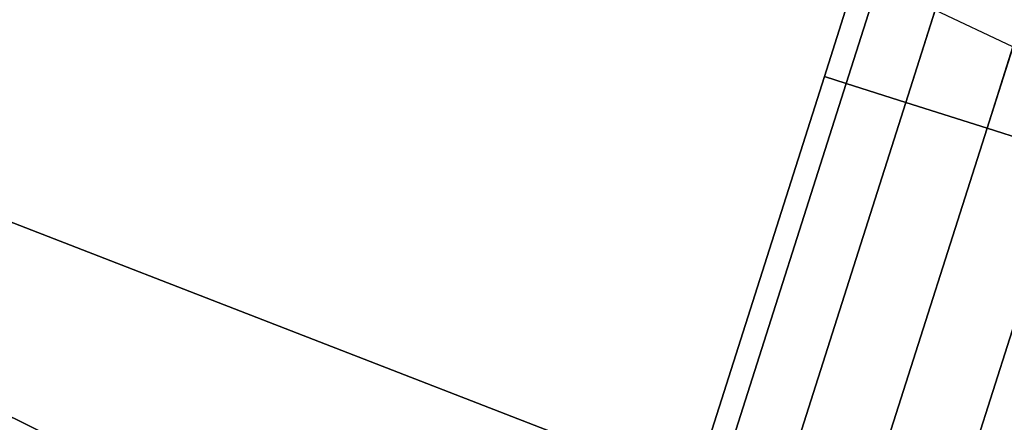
# Model space of a CAD drawing. Extents: x -129 to 129, y -127 to 130.
# Tile 122 of 188: x -23.23 to -17.46, y -55.69 to -53.33. Entities that reach past the tile are written whole.
import ezdxf

# ---------------------------------------------------------------- set-up
doc = ezdxf.new("R2010")
doc.units = 0
doc.header["$LTSCALE"] = 25.4
doc.layers.get('0').update_dxf_attribs({"linetype": 'CONTINUOUS'})

# ---------------------------------------------------------------- blocks, each defined once
blk = doc.blocks.new('NOME_B_PM2_STL')
at = {"color": 0}
for p, q in [((98.761, -52.8635, 18.9499), (107.1989, -57.0414, 18.9499)), ((107.1989, -57.0414, 17.9499), (98.761, -52.8635, 17.9499)), ((98.761, -52.8635, 18.9499), (107.1989, -57.0414, 18.9499)), ((107.1989, -57.0414, 17.9499), (98.761, -52.8635, 17.9499)), ((112.585, -53.6868, 524.0958), (112.1505, -55.0524, 523.7119)), ((112.585, -53.6868, 524.0958), (112.1505, -55.0524, 523.7119)), ((112.1505, -55.0524, 345.4439), (112.585, -53.6868, 345.0599)), ((112.1505, -55.0524, 345.4439), (112.585, -53.6868, 345.0599)), ((112.1807, -53.7502, 524.4128), (111.8017, -54.9414, 524.0779)), ((112.1807, -53.7502, 524.4128), (111.8017, -54.9414, 524.0779)), ((111.8017, -54.9414, 345.0779), (112.1807, -53.7502, 344.7429)), ((111.8017, -54.9414, 345.0779), (112.1807, -53.7502, 344.7429)), ((113.0817, -53.7745, 523.9798), (112.627, -55.2039, 523.5779)), ((113.0817, -53.7745, 523.9798), (112.627, -55.2039, 523.5779)), ((112.627, -55.2039, 345.5779), (113.0817, -53.7745, 345.1759)), ((112.627, -55.2039, 345.5779), (113.0817, -53.7745, 345.1759)), ((111.9772, -53.9478, 524.8458), (111.6741, -54.9008, 524.5779)), ((111.9772, -53.9478, 524.8458), (111.6741, -54.9008, 524.5779)), ((111.6741, -54.9008, 344.5779), (111.9772, -53.9478, 344.3099)), ((111.6741, -54.9008, 344.5779), (111.9772, -53.9478, 344.3099)), ((112.0291, -54.2267, 525.2788), (111.8017, -54.9414, 525.0779)), ((112.0291, -54.2267, 525.2788), (111.8017, -54.9414, 525.0779)), ((111.8017, -54.9414, 344.0779), (112.0291, -54.2267, 343.8769)), ((111.8017, -54.9414, 344.0779), (112.0291, -54.2267, 343.8769)), ((112.3224, -54.512, 525.5958), (112.1505, -55.0524, 525.4439)), ((112.3224, -54.512, 525.5958), (112.1505, -55.0524, 525.4439)), ((112.1505, -55.0524, 343.7118), (112.3224, -54.512, 343.5599)), ((112.1505, -55.0524, 343.7118), (112.3224, -54.512, 343.5599)), ((112.7786, -54.7275, 525.7119), (112.3224, -54.512, 525.5958)), ((112.7786, -54.7275, 525.7119), (112.3224, -54.512, 525.5958)), ((112.7786, -54.7275, 343.4439), (112.3224, -54.512, 343.5599)), ((112.7786, -54.7275, 343.4439), (112.3224, -54.512, 343.5599)), ((112.627, -55.2039, 525.5779), (112.7786, -54.7275, 525.7119)), ((112.627, -55.2039, 525.5779), (112.7786, -54.7275, 525.7119)), ((112.7786, -54.7275, 343.4439), (112.627, -55.2039, 343.5779)), ((112.7786, -54.7275, 343.4439), (112.627, -55.2039, 343.5779)), ((111.6741, -54.9008, 524.5779), (96.5164, -102.5479, 524.5779)), ((111.6741, -54.9008, 524.5779), (96.5164, -102.5479, 524.5779)), ((96.5164, -102.5479, 344.5779), (111.6741, -54.9008, 344.5779)), ((96.5164, -102.5479, 344.5779), (111.6741, -54.9008, 344.5779)), ((111.6741, -54.9008, 524.5779), (111.8017, -54.9414, 525.0779)), ((111.8017, -54.9414, 524.0779), (111.6741, -54.9008, 524.5779)), ((111.6741, -54.9008, 524.5779), (111.8017, -54.9414, 525.0779)), ((111.8017, -54.9414, 524.0779), (111.6741, -54.9008, 524.5779)), ((111.6741, -54.9008, 344.5779), (111.8017, -54.9414, 344.0779)), ((111.8017, -54.9414, 345.0779), (111.6741, -54.9008, 344.5779)), ((111.6741, -54.9008, 344.5779), (111.8017, -54.9414, 344.0779)), ((111.8017, -54.9414, 345.0779), (111.6741, -54.9008, 344.5779)), ((111.8017, -54.9414, 525.0779), (96.6441, -102.5885, 525.0779)), ((111.8017, -54.9414, 525.0779), (96.6441, -102.5885, 525.0779)), ((111.8017, -54.9414, 524.0779), (96.6441, -102.5885, 524.0779)), ((111.8017, -54.9414, 524.0779), (96.6441, -102.5885, 524.0779)), ((96.6441, -102.5885, 344.0779), (111.8017, -54.9414, 344.0779)), ((96.6441, -102.5885, 344.0779), (111.8017, -54.9414, 344.0779)), ((96.6441, -102.5885, 345.0779), (111.8017, -54.9414, 345.0779)), ((96.6441, -102.5885, 345.0779), (111.8017, -54.9414, 345.0779)), ((111.8017, -54.9414, 525.0779), (112.1505, -55.0524, 525.4439)), ((112.1505, -55.0524, 523.7119), (111.8017, -54.9414, 524.0779)), ((111.8017, -54.9414, 525.0779), (112.1505, -55.0524, 525.4439)), ((112.1505, -55.0524, 523.7119), (111.8017, -54.9414, 524.0779)), ((111.8017, -54.9414, 344.0779), (112.1505, -55.0524, 343.7118)), ((112.1505, -55.0524, 345.4439), (111.8017, -54.9414, 345.0779)), ((111.8017, -54.9414, 344.0779), (112.1505, -55.0524, 343.7118)), ((112.1505, -55.0524, 345.4439), (111.8017, -54.9414, 345.0779)), ((112.1505, -55.0524, 525.4439), (96.9929, -102.6995, 525.4439)), ((112.1505, -55.0524, 525.4439), (96.9929, -102.6995, 525.4439)), ((112.1505, -55.0524, 523.7119), (96.9929, -102.6995, 523.7119)), ((112.1505, -55.0524, 523.7119), (96.9929, -102.6995, 523.7119)), ((96.9929, -102.6995, 343.7118), (112.1505, -55.0524, 343.7118)), ((96.9929, -102.6995, 343.7118), (112.1505, -55.0524, 343.7118)), ((96.9929, -102.6995, 345.4439), (112.1505, -55.0524, 345.4439)), ((96.9929, -102.6995, 345.4439), (112.1505, -55.0524, 345.4439)), ((112.1505, -55.0524, 525.4439), (112.627, -55.2039, 525.5779)), ((112.627, -55.2039, 523.5779), (112.1505, -55.0524, 523.7119)), ((112.1505, -55.0524, 525.4439), (112.627, -55.2039, 525.5779)), ((112.627, -55.2039, 523.5779), (112.1505, -55.0524, 523.7119)), ((112.1505, -55.0524, 343.7118), (112.627, -55.2039, 343.5779)), ((112.627, -55.2039, 345.5779), (112.1505, -55.0524, 345.4439)), ((112.1505, -55.0524, 343.7118), (112.627, -55.2039, 343.5779)), ((112.627, -55.2039, 345.5779), (112.1505, -55.0524, 345.4439)), ((112.627, -55.2039, 523.5779), (97.4694, -102.851, 523.5779)), ((112.627, -55.2039, 525.5779), (97.4694, -102.851, 525.5779)), ((112.627, -55.2039, 525.5779), (97.4694, -102.851, 525.5779)), ((112.627, -55.2039, 523.5779), (97.4694, -102.851, 523.5779)), ((97.4694, -102.851, 345.5779), (112.627, -55.2039, 345.5779)), ((97.4694, -102.851, 343.5779), (112.627, -55.2039, 343.5779)), ((97.4694, -102.851, 343.5779), (112.627, -55.2039, 343.5779)), ((97.4694, -102.851, 345.5779), (112.627, -55.2039, 345.5779)), ((113.1035, -55.3555, 523.7119), (112.627, -55.2039, 523.5779)), ((112.627, -55.2039, 525.5779), (113.1035, -55.3555, 525.4439)), ((113.1035, -55.3555, 523.7119), (112.627, -55.2039, 523.5779)), ((112.627, -55.2039, 525.5779), (113.1035, -55.3555, 525.4439)), ((113.1035, -55.3555, 345.4439), (112.627, -55.2039, 345.5779)), ((112.627, -55.2039, 343.5779), (113.1035, -55.3555, 343.7118)), ((113.1035, -55.3555, 345.4439), (112.627, -55.2039, 345.5779)), ((112.627, -55.2039, 343.5779), (113.1035, -55.3555, 343.7118)), ((110.9566, -57.3262, 23.0779), (105.7219, -55.2951, 23.0779)), ((105.7219, -55.2951, 21.0779), (110.9566, -57.3262, 21.0779)), ((105.7219, -55.2951, 21.0779), (110.9566, -57.3262, 21.0779)), ((110.9566, -57.3262, 23.0779), (105.7219, -55.2951, 23.0779)), ((110.9566, -57.3262, 699.0779), (105.7219, -55.2951, 699.0779)), ((105.7219, -55.2951, 697.0779), (110.9566, -57.3262, 697.0779)), ((105.7219, -55.2951, 697.0779), (110.9566, -57.3262, 697.0779)), ((110.9566, -57.3262, 699.0779), (105.7219, -55.2951, 699.0779)), ((110.9566, -57.3262, 335.0779), (105.7219, -55.2951, 335.0779)), ((105.7219, -55.2951, 333.0779), (110.9566, -57.3262, 333.0779)), ((105.7219, -55.2951, 333.0779), (110.9566, -57.3262, 333.0779)), ((110.9566, -57.3262, 335.0779), (105.7219, -55.2951, 335.0779)), ((110.9566, -57.3262, 536.0779), (105.7219, -55.2951, 536.0779)), ((105.7219, -55.2951, 534.0779), (110.9566, -57.3262, 534.0779)), ((105.7219, -55.2951, 534.0779), (110.9566, -57.3262, 534.0779)), ((110.9566, -57.3262, 536.0779), (105.7219, -55.2951, 536.0779)), ((113.1035, -55.3555, 523.7119), (97.9458, -103.0026, 523.7119)), ((113.1035, -55.3555, 523.7119), (97.9458, -103.0026, 523.7119)), ((113.1035, -55.3555, 525.4439), (97.9458, -103.0026, 525.4439)), ((113.1035, -55.3555, 525.4439), (97.9458, -103.0026, 525.4439)), ((97.9458, -103.0026, 345.4439), (113.1035, -55.3555, 345.4439)), ((97.9458, -103.0026, 345.4439), (113.1035, -55.3555, 345.4439)), ((97.9458, -103.0026, 343.7118), (113.1035, -55.3555, 343.7118)), ((97.9458, -103.0026, 343.7118), (113.1035, -55.3555, 343.7118))]:
    blk.add_line(p, q, dxfattribs=at)

msp = doc.modelspace()

# ---------------------------------------------------------------- block references
at = {"color": 253}
msp.add_blockref('NOME_B_PM2_STL', (-130.1886, 1.2338, -1724.8619), dxfattribs=at)

doc.saveas('drawing.dxf')
